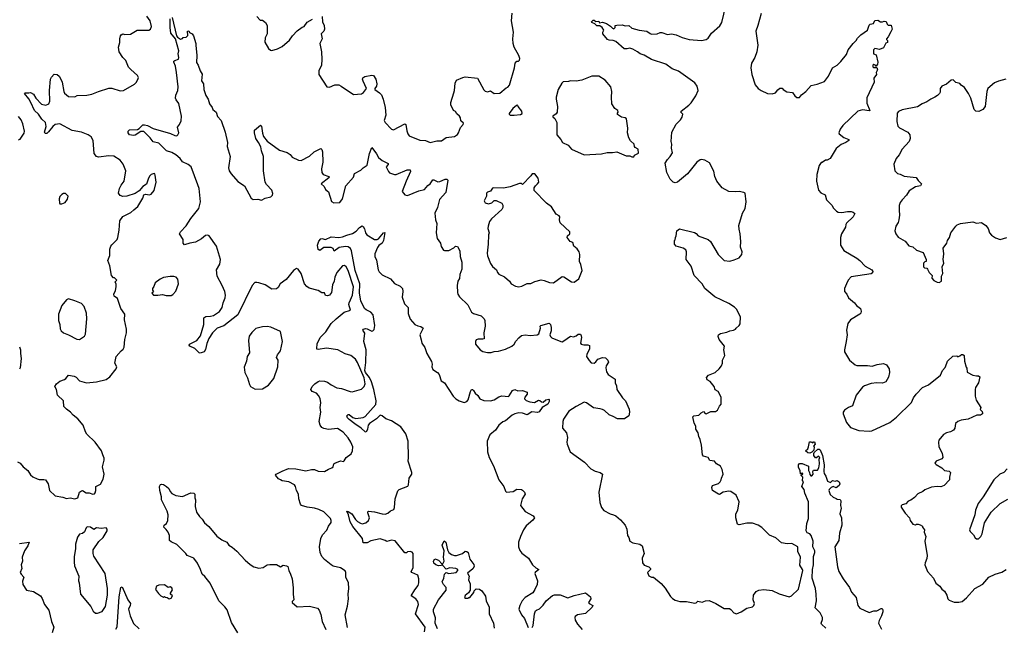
# Model space of a CAD drawing. Extents: x 2293139 to 2515392, y 824115 to 1006937.
# Tile 10 of 256: x 2310739 to 2321189, y 891763 to 898206. Entities that reach past the tile are written whole.
import ezdxf

# ---------------------------------------------------------------- set-up
doc = ezdxf.new("R2010")
doc.units = 0

msp = doc.modelspace()

# ---------------------------------------------------------------- linework, layer by layer
at = {"layer": '0CON10XD'}
for points in [[(2315432, 895635), (2315430, 895560), (2315411, 895505), (2315405, 895460), (2315390, 895435), (2315382, 895388), (2315384, 895315), (2315388, 895295), (2315405, 895269), (2315495, 895183), (2315533, 895103), (2315555, 895089), (2315635, 895066), (2315670, 895035), (2315677, 895015), (2315680, 894955), (2315666, 894884), (2315667, 894823), (2315655, 894817), (2315603, 894817), (2315585, 894810), (2315577, 894793), (2315578, 894765), (2315626, 894706), (2315655, 894689), (2315705, 894677), (2315744, 894676), (2315775, 894686), (2315820, 894690), (2315895, 894714), (2315963, 894745), (2315985, 894764), (2316003, 894797), (2316036, 894834), (2316064, 894856), (2316105, 894866), (2316155, 894858), (2316232, 894865), (2316247, 894875), (2316267, 894935), (2316263, 894955), (2316270, 894965), (2316359, 894989), (2316373, 894975), (2316378, 894942), (2316381, 894905), (2316366, 894865), (2316371, 894845), (2316385, 894831), (2316482, 894792), (2316495, 894791), (2316515, 894801), (2316585, 894850), (2316615, 894843), (2316646, 894854), (2316665, 894870), (2316690, 894870), (2316699, 894855), (2316701, 894835), (2316692, 894775), (2316697, 894767), (2316725, 894757), (2316769, 894759), (2316785, 894750), (2316787, 894715), (2316757, 894655), (2316753, 894635), (2316781, 894591), (2316805, 894568), (2316836, 894564), (2316855, 894579), (2316875, 894606), (2316925, 894623), (2316955, 894619), (2316981, 894595), (2316988, 894575), (2316963, 894537), (2316959, 894515), (2316965, 894473), (2316985, 894442), (2317057, 894395), (2317057, 894357), (2317072, 894325), (2317077, 894285), (2317135, 894197), (2317168, 894165), (2317206, 894076), (2317211, 894045), (2317202, 894005), (2317156, 893974), (2317085, 893972), (2317039, 893999), (2316995, 894016), (2316945, 894061), (2316925, 894071), (2316901, 894081), (2316830, 894090), (2316755, 894144), (2316731, 894149), (2316644, 894106), (2316566, 894055), (2316511, 893969), (2316504, 893945), (2316500, 893875), (2316542, 893825), (2316551, 893775), (2316546, 893725), (2316550, 893705), (2316582, 893622), (2316734, 893515), (2316802, 893442), (2316845, 893420), (2316898, 893405), (2316923, 893385), (2316886, 893195), (2316897, 893085), (2316914, 893034), (2316940, 893000), (2317005, 892966), (2317042, 892955), (2317066, 892946), (2317115, 892904), (2317164, 892845), (2317184, 892805), (2317188, 892735), (2317204, 892714), (2317216, 892676), (2317245, 892660), (2317322, 892645), (2317346, 892626), (2317366, 892545), (2317346, 892495), (2317349, 892445), (2317365, 892420), (2317415, 892403), (2317432, 892385), (2317432, 892375), (2317402, 892345), (2317417, 892307), (2317445, 892293), (2317465, 892293), (2317548, 892228), (2317588, 892178), (2317645, 892090), (2317668, 892068), (2317695, 892052), (2317745, 892038), (2317815, 892036), (2317905, 892017), (2317919, 892021), (2317935, 892041), (2317982, 892028), (2318016, 892044), (2318055, 892048), (2318127, 892015), (2318215, 891961), (2318271, 891961), (2318285, 891952), (2318318, 891915), (2318345, 891904), (2318395, 891928), (2318455, 891967), (2318515, 891980), (2318532, 891995), (2318538, 892015), (2318522, 892055), (2318527, 892105), (2318555, 892143), (2318585, 892158), (2318635, 892164), (2318725, 892153), (2318798, 892118), (2318905, 892086), (2318929, 892095), (2319004, 892166), (2319049, 892365), (2319047, 892377), (2319019, 892420), (2319024, 892505), (2318996, 892565), (2318996, 892615), (2318935, 892652), (2318885, 892649), (2318825, 892657), (2318765, 892710), (2318695, 892741), (2318615, 892822), (2318575, 892846), (2318515, 892866), (2318455, 892866), (2318375, 892849), (2318358, 892855), (2318341, 892925), (2318339, 892965), (2318359, 893005), (2318373, 893095), (2318343, 893165), (2318285, 893202), (2318265, 893208), (2318205, 893197), (2318165, 893172), (2318155, 893173), (2318093, 893215), (2318083, 893245), (2318090, 893265), (2318155, 893288), (2318174, 893305), (2318184, 893325), (2318186, 893345), (2318204, 893385), (2318193, 893435), (2318175, 893473), (2318135, 893498), (2318112, 893525), (2318065, 893533), (2318045, 893562), (2317996, 893576), (2317985, 893592), (2317976, 893696), (2317962, 893755), (2317948, 893785), (2317940, 893825), (2317914, 893864), (2317913, 893895), (2317896, 893926), (2317883, 893995), (2317895, 894007), (2317945, 894012), (2317972, 894038), (2317995, 894050), (2318015, 894030), (2318025, 894028), (2318075, 894050), (2318125, 894053), (2318144, 894066), (2318165, 894108), (2318182, 894128), (2318182, 894205), (2318153, 894263), (2318121, 894281), (2318110, 894315), (2318068, 894368), (2318035, 894388), (2318027, 894413), (2318048, 894435), (2318120, 894465), (2318164, 894505), (2318186, 894535), (2318196, 894565), (2318196, 894595), (2318222, 894645), (2318213, 894705), (2318219, 894745), (2318164, 894815), (2318153, 894845), (2318157, 894865), (2318175, 894879), (2318245, 894894), (2318275, 894908), (2318316, 894914), (2318337, 894923), (2318342, 894935), (2318376, 894964), (2318385, 894980), (2318390, 895055), (2318348, 895135), (2318325, 895158), (2318265, 895196), (2318115, 895268), (2318010, 895355), (2317983, 895405), (2317898, 895495), (2317865, 895592), (2317812, 895665), (2317817, 895745), (2317808, 895765), (2317780, 895785), (2317706, 895806), (2317687, 895825), (2317690, 895865), (2317697, 895873), (2317698, 895895), (2317706, 895914), (2317713, 895967), (2317741, 895989), (2317900, 895950), (2317920, 895940), (2317938, 895915), (2318045, 895877), (2318069, 895855), (2318153, 895715), (2318215, 895653), (2318275, 895647), (2318322, 895658), (2318375, 895680), (2318403, 895715), (2318408, 895745), (2318388, 895795), (2318392, 895855), (2318387, 895935), (2318374, 895985), (2318372, 896025), (2318411, 896155), (2318437, 896205), (2318449, 896275), (2318437, 896365), (2318425, 896375), (2318374, 896384), (2318335, 896380), (2318265, 896385), (2318194, 896425), (2318139, 896495), (2318118, 896545), (2318105, 896600), (2318059, 896689), (2318009, 896715), (2317976, 896724), (2317959, 896721), (2317925, 896697), (2317825, 896572), (2317720, 896485), (2317695, 896478), (2317675, 896482), (2317644, 896514), (2317608, 896585), (2317588, 896685), (2317613, 896725), (2317643, 896755), (2317667, 896795), (2317656, 896845), (2317660, 896885), (2317653, 896915), (2317660, 897015), (2317705, 897100), (2317753, 897145), (2317768, 897172), (2317776, 897205), (2317756, 897225), (2317759, 897235), (2317839, 897301), (2317866, 897325), (2317915, 897400), (2317938, 897455), (2317930, 897500), (2317905, 897538), (2317731, 897661), (2317665, 897685), (2317596, 897735), (2317445, 897785), (2317365, 897829), (2317323, 897843), (2317297, 897867), (2317245, 897894), (2317215, 897903), (2317185, 897896), (2317155, 897899), (2317064, 897975), (2317036, 897986), (2316995, 897988), (2316976, 897995), (2316926, 898055), (2316926, 898074), (2316938, 898095), (2316920, 898125), (2316895, 898140), (2316865, 898142), (2316844, 898164), (2316810, 898175), (2316808, 898185), (2316825, 898200), (2316835, 898200), (2316855, 898188), (2316885, 898190), (2316893, 898173), (2316925, 898180), (2316966, 898166), (2317008, 898138), (2317030, 898115), (2317045, 898110), (2317060, 898125), (2317060, 898145), (2317075, 898150), (2317133, 898153), (2317165, 898140), (2317205, 898146), (2317235, 898117), (2317314, 898094), (2317395, 898084), (2317429, 898059), (2317445, 898054), (2317505, 898058), (2317535, 898069), (2317555, 898069), (2317615, 898051), (2317655, 898057), (2317706, 898046), (2317768, 898018), (2317845, 897996), (2317975, 897984), (2318025, 897996), (2318045, 898011), (2318081, 898065), (2318169, 898141), (2318192, 898175), (2318255, 898445)], [(2310715, 893516), (2310745, 893504), (2310776, 893466), (2310825, 893424), (2310855, 893380), (2310878, 893358), (2310925, 893336), (2310945, 893329), (2310995, 893330), (2311012, 893325), (2311041, 893285), (2311054, 893214), (2311115, 893157), (2311195, 893142), (2311235, 893128), (2311275, 893134), (2311325, 893124), (2311355, 893137), (2311374, 893195), (2311395, 893211), (2311405, 893213), (2311445, 893190), (2311475, 893190), (2311515, 893173), (2311531, 893179), (2311541, 893189), (2311548, 893212), (2311548, 893255), (2311598, 893282), (2311625, 893332), (2311634, 893385), (2311616, 893465), (2311636, 893535), (2311636, 893555), (2311620, 893590), (2311608, 893635), (2311538, 893725), (2311450, 893810), (2311436, 893835), (2311412, 893905), (2311354, 893975), (2311305, 894011), (2311277, 894045), (2311235, 894076), (2311206, 894106), (2311202, 894165), (2311140, 894225), (2311130, 894285), (2311112, 894315), (2311128, 894345), (2311165, 894372), (2311215, 894390), (2311229, 894401), (2311255, 894438), (2311318, 894425), (2311337, 894415), (2311372, 894375), (2311446, 894356), (2311555, 894366), (2311658, 894392), (2311695, 894419), (2311762, 894505), (2311768, 894525), (2311747, 894565), (2311762, 894635), (2311814, 894696), (2311836, 894714), (2311848, 894735), (2311853, 894815), (2311874, 894885), (2311874, 894925), (2311850, 895025), (2311856, 895085), (2311813, 895145), (2311778, 895248), (2311741, 895275), (2311739, 895295), (2311756, 895334), (2311762, 895375), (2311762, 895402), (2311752, 895428), (2311770, 895445), (2311745, 895470), (2311735, 895470), (2311713, 895493), (2311697, 895595), (2311673, 895653), (2311697, 895705), (2311696, 895774), (2311706, 895805), (2311715, 895820), (2311774, 895876), (2311782, 895895), (2311796, 895975), (2311801, 896075), (2311835, 896121), (2311920, 896160), (2311949, 896191), (2311992, 896225), (2312047, 896315), (2312055, 896348), (2312075, 896356), (2312115, 896350), (2312135, 896357), (2312166, 896395), (2312186, 896485), (2312178, 896558), (2312173, 896573), (2312165, 896577), (2312134, 896566), (2312119, 896551), (2312104, 896526), (2312085, 896462), (2312045, 896437), (2312005, 896392), (2311965, 896362), (2311875, 896334), (2311835, 896333), (2311805, 896342), (2311787, 896367), (2311799, 896415), (2311815, 896450), (2311848, 896495), (2311866, 896605), (2311836, 896675), (2311806, 896716), (2311738, 896758), (2311685, 896762), (2311575, 896749), (2311555, 896754), (2311528, 896788), (2311518, 896925), (2311496, 896965), (2311465, 896987), (2311395, 897012), (2311295, 897030), (2311165, 897101), (2311115, 897095), (2311090, 897075), (2311045, 897018), (2311025, 897001), (2311010, 897000), (2311003, 897015), (2311018, 897075), (2311014, 897115), (2310973, 897153), (2310938, 897205), (2310895, 897245), (2310858, 897328), (2310837, 897367), (2310790, 897425), (2310795, 897432), (2310835, 897429), (2310855, 897434), (2310885, 897418), (2310909, 897375), (2310970, 897310), (2311015, 897301), (2311049, 897315), (2311059, 897341), (2311054, 897455), (2311064, 897575), (2311075, 897597), (2311105, 897628), (2311136, 897626), (2311157, 897607), (2311173, 897583), (2311189, 897545), (2311207, 897445), (2311215, 897428), (2311255, 897393), (2311325, 897388), (2311348, 897402), (2311453, 897407), (2311505, 897418), (2311574, 897446), (2311685, 897480), (2311715, 897479), (2311805, 897453), (2311840, 897455), (2311956, 897524), (2311978, 897545), (2311997, 897583), (2312000, 897595), (2311990, 897615), (2311918, 897678), (2311895, 897702), (2311864, 897774), (2311834, 897804), (2311796, 897865), (2311788, 897915), (2311800, 897965), (2311800, 898005), (2311808, 898035), (2311814, 898046), (2311834, 898056), (2311855, 898050), (2311915, 898053), (2311985, 898097), (2312110, 898095), (2312126, 898105), (2312139, 898135), (2312123, 898193), (2312089, 898245)], [(2314219, 891759), (2314192, 891895), (2314218, 891988), (2314228, 892065), (2314226, 892115), (2314232, 892175), (2314227, 892235), (2314200, 892295), (2314199, 892345), (2314192, 892362), (2314142, 892395), (2314065, 892412), (2314044, 892425), (2313973, 892483), (2313944, 892514), (2313927, 892555), (2313919, 892615), (2313935, 892705), (2313952, 892745), (2313997, 892793), (2314016, 892835), (2314044, 892875), (2314046, 892895), (2314038, 892915), (2313965, 892988), (2313915, 893013), (2313866, 893026), (2313788, 893035), (2313728, 893055), (2313718, 893068), (2313702, 893125), (2313698, 893175), (2313676, 893215), (2313666, 893256), (2313655, 893273), (2313595, 893304), (2313526, 893316), (2313507, 893325), (2313485, 893337), (2313452, 893375), (2313460, 893385), (2313525, 893420), (2313593, 893447), (2313670, 893445), (2313775, 893422), (2313835, 893436), (2313866, 893436), (2313905, 893419), (2313975, 893416), (2314015, 893441), (2314052, 893455), (2314064, 893466), (2314072, 893495), (2314085, 893503), (2314145, 893527), (2314175, 893522), (2314183, 893527), (2314203, 893565), (2314255, 893601), (2314272, 893635), (2314274, 893675), (2314254, 893725), (2314225, 893771), (2314171, 893831), (2314111, 893871), (2314015, 893860), (2313965, 893871), (2313945, 893883), (2313928, 893905), (2313918, 893945), (2313934, 894045), (2313929, 894095), (2313936, 894144), (2313929, 894189), (2313911, 894221), (2313888, 894245), (2313843, 894263), (2313829, 894285), (2313844, 894315), (2313870, 894345), (2313905, 894369), (2313925, 894376), (2313975, 894372), (2314004, 894364), (2314045, 894334), (2314106, 894304), (2314155, 894296), (2314245, 894264), (2314269, 894261), (2314365, 894289), (2314393, 894317), (2314404, 894345), (2314395, 894408), (2314325, 894570), (2314302, 894605), (2314254, 894644), (2314194, 894663), (2314114, 894704), (2313995, 894724), (2313905, 894709), (2313893, 894713), (2313891, 894721), (2313895, 894768), (2313929, 894835), (2313989, 894895), (2314046, 894985), (2314096, 895034), (2314184, 895106), (2314250, 895125), (2314231, 895185), (2314234, 895205), (2314250, 895235), (2314272, 895285), (2314282, 895375), (2314225, 895546), (2314205, 895584), (2314185, 895601), (2314165, 895596), (2314105, 895524), (2314083, 895475), (2314076, 895434), (2314059, 895395), (2314048, 895312), (2314028, 895285), (2314005, 895278), (2313985, 895280), (2313975, 895308), (2313945, 895308), (2313905, 895333), (2313810, 895360), (2313785, 895376), (2313762, 895405), (2313726, 895515), (2313695, 895559), (2313675, 895569), (2313645, 895545), (2313568, 895452), (2313504, 895405), (2313481, 895365), (2313465, 895351), (2313415, 895348), (2313345, 895396), (2313277, 895417), (2313255, 895421), (2313235, 895418), (2313205, 895389), (2313053, 895077), (2312905, 894959), (2312835, 894936), (2312785, 894885), (2312746, 894825), (2312726, 894774), (2312711, 894709), (2312697, 894685), (2312655, 894671), (2312645, 894673), (2312599, 894719), (2312546, 894745), (2312539, 894755), (2312541, 894765), (2312617, 894803), (2312656, 894854), (2312694, 894975), (2312694, 895046), (2312715, 895058), (2312765, 895061), (2312795, 895070), (2312859, 895111), (2312888, 895155), (2312897, 895203), (2312921, 895255), (2312923, 895285), (2312916, 895325), (2312889, 895389), (2312836, 895485), (2312829, 895555), (2312864, 895615), (2312869, 895665), (2312829, 895805), (2312749, 895915), (2312735, 895923), (2312712, 895918), (2312668, 895882), (2312605, 895848), (2312543, 895837), (2312488, 895818), (2312472, 895835), (2312473, 895875), (2312434, 895934), (2312444, 895955), (2312505, 896022), (2312555, 896099), (2312640, 896205), (2312659, 896275), (2312644, 896415), (2312628, 896455), (2312557, 896645), (2312525, 896671), (2312468, 896698), (2312442, 896735), (2312396, 896775), (2312355, 896797), (2312296, 896816), (2312215, 896897), (2312155, 896911), (2312125, 896955), (2312055, 897020), (2312025, 897021), (2311965, 896983), (2311945, 896979), (2311905, 896986), (2311890, 897005), (2311889, 897025), (2311905, 897040), (2311988, 897042), (2312008, 897052), (2312045, 897090), (2312065, 897092), (2312095, 897085), (2312155, 897051), (2312340, 897000), (2312385, 896978), (2312405, 896974), (2312418, 896985), (2312426, 897005), (2312413, 897067), (2312435, 897095), (2312452, 897135), (2312455, 897185), (2312426, 897316), (2312398, 897355), (2312392, 897375), (2312395, 897405), (2312418, 897455), (2312420, 897495), (2312404, 897645), (2312392, 897715), (2312376, 897755), (2312376, 897765), (2312385, 897772), (2312425, 897788), (2312429, 897805), (2312422, 897845), (2312428, 897875), (2312393, 898003), (2312344, 898065), (2312334, 898125), (2312336, 898215)], [(2312358, 898228), (2312404, 898034), (2312412, 898022), (2312445, 898001), (2312465, 898008), (2312475, 898018), (2312505, 898020), (2312522, 898038), (2312520, 898085), (2312535, 898090), (2312542, 898072), (2312568, 898055), (2312582, 898035), (2312609, 897955), (2312609, 897935), (2312620, 897825), (2312614, 897754), (2312634, 897724), (2312653, 897665), (2312675, 897630), (2312667, 897557), (2312689, 897525), (2312694, 897465), (2312713, 897403), (2312738, 897365), (2312752, 897315), (2312780, 897275), (2312787, 897255), (2312824, 897224), (2312839, 897179), (2312876, 897136), (2312921, 897015), (2312944, 896905), (2312942, 896862), (2312974, 896755), (2312955, 896635), (2312961, 896605), (2312982, 896572), (2313055, 896491), (2313124, 896444), (2313195, 896313), (2313215, 896301), (2313265, 896303), (2313305, 896292), (2313345, 896315), (2313405, 896328), (2313421, 896345), (2313424, 896364), (2313415, 896398), (2313358, 896458), (2313344, 896485), (2313326, 896605), (2313326, 896755), (2313304, 896814), (2313298, 896858), (2313274, 896905), (2313244, 896945), (2313230, 897005), (2313230, 897035), (2313293, 897087), (2313306, 897076), (2313314, 897004), (2313326, 896966), (2313365, 896917), (2313495, 896823), (2313578, 896798), (2313608, 896778), (2313630, 896750), (2313698, 896718), (2313727, 896713), (2313815, 896758), (2313865, 896804), (2313935, 896840), (2313945, 896830), (2313954, 896804), (2313956, 896695), (2313942, 896625), (2313946, 896585), (2313958, 896565), (2314018, 896545), (2314027, 896535), (2314020, 896530), (2313940, 896465), (2313969, 896439), (2313986, 896406), (2314015, 896382), (2314048, 896278), (2314074, 896264), (2314135, 896267), (2314164, 896306), (2314200, 896445), (2314280, 896535), (2314292, 896575), (2314359, 896611), (2314383, 896635), (2314428, 896662), (2314451, 896789), (2314475, 896850), (2314527, 896785), (2314546, 896745), (2314584, 896714), (2314651, 896681), (2314651, 896669), (2314628, 896645), (2314652, 896595), (2314665, 896581), (2314715, 896566), (2314736, 896566), (2314852, 896615), (2314882, 896615), (2314886, 896595), (2314841, 896495), (2314798, 896385), (2314825, 896348), (2314855, 896343), (2314975, 896393), (2315035, 896406), (2315072, 896448), (2315096, 896465), (2315125, 896507), (2315135, 896508), (2315175, 896488), (2315199, 896491), (2315255, 896516), (2315272, 896515), (2315284, 896505), (2315263, 896375), (2315195, 896300), (2315174, 896215), (2315144, 896155), (2315150, 896085), (2315166, 896044), (2315159, 895945), (2315170, 895885), (2315205, 895838), (2315212, 895802), (2315235, 895762), (2315247, 895757), (2315295, 895759), (2315345, 895787), (2315365, 895806), (2315385, 895800), (2315411, 895755), (2315414, 895695), (2315432, 895635)], [(2313255, 898240), (2313292, 898202), (2313315, 898200), (2313346, 898176), (2313364, 898144), (2313366, 898055), (2313343, 898015), (2313339, 897969), (2313380, 897900), (2313402, 897882), (2313415, 897880), (2313475, 897896), (2313525, 897922), (2313601, 897989), (2313633, 898037), (2313682, 898088), (2313738, 898128), (2313758, 898135), (2313790, 898180), (2313845, 898213)], [(2313950, 898240), (2313951, 898185), (2313970, 898145), (2313974, 898105), (2313966, 898085), (2313939, 898055), (2313948, 898005), (2313924, 897955), (2313942, 897865), (2313947, 897785), (2313942, 897725), (2313913, 897665), (2313914, 897626), (2313999, 897495), (2314025, 897490), (2314085, 897514), (2314125, 897514), (2314152, 897502), (2314283, 897413), (2314365, 897420), (2314388, 897435), (2314419, 897475), (2314383, 897555), (2314377, 897575), (2314379, 897591), (2314400, 897605), (2314475, 897619), (2314495, 897613), (2314519, 897575), (2314529, 897525), (2314525, 897503), (2314507, 897475), (2314507, 897465), (2314559, 897429), (2314578, 897408), (2314595, 897365), (2314618, 897275), (2314624, 897195), (2314607, 897137), (2314617, 897115), (2314685, 897046), (2314705, 897039), (2314825, 897103), (2314837, 897095), (2314847, 897027), (2314858, 896995), (2314873, 896973), (2314985, 896928), (2315045, 896924), (2315095, 896904), (2315165, 896920), (2315215, 896923), (2315265, 896956), (2315355, 896968), (2315385, 896988), (2315397, 897005), (2315416, 897064), (2315446, 897095), (2315448, 897108), (2315419, 897135), (2315416, 897165), (2315405, 897183), (2315377, 897207), (2315363, 897233), (2315342, 897245), (2315314, 897304), (2315315, 897330), (2315345, 897430), (2315353, 897455), (2315360, 897535), (2315373, 897565), (2315442, 897595), (2315465, 897599), (2315596, 897586), (2315664, 897464), (2315679, 897449), (2315705, 897443), (2315735, 897452), (2315775, 897422), (2315835, 897428), (2315900, 897485), (2315918, 897492), (2315937, 897513), (2315990, 897695), (2315997, 897745), (2316015, 897768), (2316032, 897768), (2316042, 897778), (2316048, 897795), (2316037, 897825), (2315986, 897915), (2315976, 897955), (2315974, 898005), (2315981, 898075), (2315960, 898195), (2315966, 898275)], [(2318607, 898273), (2318573, 898145), (2318550, 898085), (2318571, 897935), (2318561, 897865), (2318541, 897805), (2318504, 897745), (2318498, 897695), (2318509, 897625), (2318545, 897515), (2318575, 897477), (2318608, 897455)], [(2318608, 897455), (2318675, 897423), (2318725, 897419), (2318761, 897429), (2318785, 897463), (2318805, 897480), (2318832, 897482), (2318840, 897465), (2318880, 897440), (2318940, 897435), (2318965, 897398), (2318985, 897380), (2319015, 897383), (2319035, 897408), (2319083, 897445), (2319140, 897510), (2319204, 897524), (2319280, 897550), (2319324, 897606), (2319364, 897696), (2319415, 897723), (2319455, 897763), (2319513, 897837), (2319532, 897888), (2319584, 897955), (2319616, 897985), (2319630, 898010), (2319665, 898046), (2319737, 898095), (2319755, 898150), (2319765, 898160), (2319800, 898165), (2319815, 898198), (2319845, 898202), (2319875, 898182), (2319895, 898182), (2319915, 898192), (2319935, 898188), (2319945, 898160), (2319955, 898150), (2319987, 898147), (2319998, 898105), (2319985, 898078), (2319957, 898023), (2319940, 898005), (2319940, 897995), (2319950, 897985), (2319950, 897965), (2319932, 897958), (2319905, 897908), (2319865, 897892), (2319815, 897900), (2319802, 897885), (2319800, 897845), (2319830, 897835), (2319846, 897755), (2319842, 897735), (2319828, 897712), (2319822, 897712), (2319820, 897725), (2319805, 897730), (2319793, 897725), (2319793, 897705), (2319805, 897698), (2319835, 897700), (2319843, 897675), (2319828, 897645), (2319832, 897625), (2319804, 897585), (2319807, 897545), (2319731, 897379), (2319731, 897321), (2319763, 897245), (2319755, 897239), (2319685, 897252), (2319635, 897236), (2319476, 897085), (2319448, 897045), (2319434, 897005), (2319436, 896995), (2319485, 896956), (2319537, 896937), (2319540, 896925), (2319507, 896903), (2319456, 896884), (2319405, 896839), (2319340, 896735), (2319308, 896718), (2319290, 896715), (2319257, 896693), (2319245, 896692), (2319225, 896660), (2319200, 896565), (2319194, 896495), (2319215, 896398), (2319241, 896371), (2319289, 896349), (2319302, 896295), (2319362, 896235), (2319372, 896212), (2319406, 896176), (2319425, 896166), (2319465, 896160), (2319525, 896172), (2319565, 896171), (2319586, 896166), (2319601, 896151), (2319584, 896115), (2319515, 896050), (2319506, 896035), (2319502, 896005), (2319459, 895935), (2319449, 895895), (2319450, 895815), (2319485, 895760), (2319625, 895676), (2319655, 895654), (2319713, 895593), (2319784, 895555), (2319794, 895535), (2319789, 895522), (2319775, 895511), (2319565, 895478), (2319533, 895445), (2319514, 895406), (2319494, 895355), (2319494, 895324), (2319519, 895295), (2319534, 895255), (2319600, 895205), (2319620, 895175), (2319661, 895145), (2319669, 895115), (2319666, 895095), (2319657, 895085), (2319555, 895024), (2319528, 894985), (2319514, 894915), (2319520, 894865), (2319511, 894795), (2319492, 894705), (2319492, 894685), (2319502, 894665), (2319546, 894596), (2319605, 894546), (2319625, 894538), (2319735, 894538), (2319785, 894531), (2319839, 894551), (2319905, 894562), (2319940, 894545), (2319966, 894505), (2319970, 894465), (2319961, 894415), (2319931, 894365), (2319895, 894353), (2319835, 894356), (2319775, 894348), (2319705, 894323), (2319682, 894308), (2319616, 894225), (2319577, 894113), (2319535, 894094), (2319493, 894065), (2319477, 894045), (2319479, 894025), (2319514, 893934), (2319555, 893881), (2319645, 893850), (2319755, 893842), (2319783, 893847), (2319975, 893934), (2320045, 893990), (2320204, 894146), (2320226, 894195), (2320252, 894235), (2320321, 894305), (2320385, 894333), (2320512, 894438), (2320533, 894485), (2320561, 894519), (2320578, 894565), (2320587, 894585), (2320642, 894638), (2320685, 894640), (2320695, 894632), (2320715, 894640), (2320733, 894657), (2320747, 894657), (2320762, 894645), (2320767, 894585), (2320783, 894523), (2320792, 894512), (2320795, 894470), (2320855, 894437), (2320892, 894428), (2320915, 894430), (2320928, 894418), (2320916, 894354), (2320884, 894306), (2320878, 894285), (2320879, 894215), (2320890, 894170), (2320940, 894095), (2320932, 894072), (2320955, 894050), (2320958, 894035), (2320958, 894025), (2320936, 894014), (2320898, 894012), (2320805, 893970), (2320732, 893958), (2320695, 893944), (2320672, 893925), (2320662, 893875), (2320649, 893855), (2320616, 893834), (2320575, 893826), (2320545, 893808), (2320495, 893746), (2320489, 893725), (2320494, 893675), (2320530, 893610), (2320536, 893564), (2320525, 893548), (2320467, 893523), (2320453, 893503), (2320465, 893488), (2320525, 893454), (2320555, 893427), (2320605, 893420), (2320616, 893405), (2320607, 893355), (2320607, 893325), (2320552, 893268), (2320515, 893251), (2320475, 893256), (2320415, 893249), (2320345, 893222), (2320325, 893203), (2320272, 893178), (2320235, 893138), (2320195, 893110), (2320169, 893101), (2320145, 893072), (2320105, 893062), (2320095, 893050), (2320094, 893035), (2320135, 892972), (2320182, 892925), (2320190, 892895), (2320217, 892857), (2320245, 892850), (2320255, 892858), (2320275, 892858), (2320295, 892850), (2320320, 892835), (2320320, 892825), (2320340, 892795), (2320337, 892773), (2320354, 892724), (2320344, 892675), (2320371, 892525), (2320368, 892492), (2320347, 892445), (2320346, 892425), (2320374, 892355), (2320436, 892285), (2320461, 892231), (2320505, 892198), (2320525, 892168), (2320553, 892145), (2320577, 892105), (2320590, 892065), (2320605, 892050), (2320655, 892028), (2320705, 892028), (2320740, 892035), (2320786, 892074), (2320875, 892174), (2320959, 892221), (2321026, 892294), (2321093, 892327), (2321162, 892348), (2321210, 892375)], [(2317255, 896752), (2317265, 896768), (2317305, 896790), (2317302, 896835), (2317272, 896852), (2317263, 896863), (2317260, 896885), (2317221, 896921), (2317202, 896955), (2317190, 897005), (2317194, 897055), (2317180, 897155), (2317165, 897167), (2317125, 897174), (2317082, 897202), (2317083, 897215), (2317092, 897225), (2317088, 897245), (2317054, 897264), (2317024, 897314), (2317018, 897385), (2317023, 897445), (2317014, 897494), (2316953, 897565), (2316884, 897606), (2316811, 897609), (2316705, 897564), (2316645, 897554), (2316585, 897559), (2316565, 897551), (2316505, 897546), (2316492, 897535), (2316454, 897466), (2316434, 897385), (2316432, 897365), (2316448, 897285), (2316444, 897226), (2316432, 897208), (2316398, 897185), (2316398, 897175), (2316418, 897158), (2316439, 897115), (2316440, 896985), (2316482, 896935), (2316498, 896905), (2316558, 896875), (2316595, 896833), (2316730, 896775), (2316915, 896784), (2316975, 896799), (2317032, 896798), (2317075, 896804), (2317175, 896761), (2317213, 896763), (2317235, 896752), (2317255, 896752)], [(2321205, 897574), (2321126, 897556), (2321085, 897536), (2321013, 897477), (2321002, 897445), (2320984, 897285), (2320962, 897255), (2320918, 897232), (2320887, 897237), (2320870, 897255), (2320833, 897373), (2320810, 897425), (2320765, 897487), (2320731, 897511), (2320715, 897530), (2320675, 897542), (2320645, 897570), (2320625, 897566), (2320576, 897524), (2320525, 897502), (2320507, 897475), (2320507, 897437), (2320501, 897425), (2320479, 897401), (2320453, 897385), (2320410, 897365), (2320367, 897335), (2320316, 897314), (2320268, 897282), (2320105, 897251), (2320066, 897234), (2320052, 897215), (2320047, 897125), (2320058, 897078), (2320075, 897061), (2320164, 897014), (2320186, 896986), (2320191, 896945), (2320178, 896915), (2320104, 896835), (2320071, 896775), (2320041, 896735), (2320017, 896673), (2320028, 896605), (2320056, 896576), (2320085, 896569), (2320125, 896546), (2320254, 896534), (2320275, 896500), (2320308, 896465), (2320298, 896445), (2320245, 896434), (2320179, 896391), (2320149, 896345), (2320103, 896295), (2320085, 896266), (2320074, 896235), (2320071, 896185), (2320078, 896135), (2320069, 896085), (2320061, 896055), (2320038, 896015), (2320026, 895966), (2320036, 895935), (2320061, 895901), (2320135, 895858), (2320175, 895807), (2320217, 895797), (2320255, 895763), (2320326, 895736), (2320360, 895665), (2320358, 895642), (2320345, 895640), (2320330, 895625), (2320332, 895585), (2320340, 895575), (2320365, 895570), (2320375, 895560), (2320392, 895525), (2320422, 895495), (2320420, 895465), (2320441, 895441), (2320475, 895422), (2320499, 895421), (2320522, 895435), (2320523, 895485), (2320536, 895516), (2320530, 895585), (2320546, 895626), (2320539, 895665), (2320546, 895725), (2320541, 895785), (2320580, 895835), (2320584, 895865), (2320608, 895895), (2320620, 895945), (2320673, 896015), (2320689, 896031), (2320725, 896046), (2320855, 896064), (2320895, 896050), (2320945, 896054), (2320994, 896024), (2321019, 895991), (2321032, 895945), (2321051, 895921), (2321094, 895894), (2321145, 895876), (2321215, 895898)], [(2315985, 897194), (2316055, 897200), (2316070, 897210), (2316068, 897238), (2316030, 897285), (2316025, 897300), (2316012, 897298), (2315974, 897266), (2315935, 897210), (2315934, 897204), (2315944, 897194), (2315985, 897194)], [(2310725, 896932), (2310745, 896940), (2310787, 897003), (2310790, 897025), (2310773, 897103), (2310753, 897145), (2310725, 897180)], [(2316035, 895374), (2316069, 895381), (2316125, 895407), (2316165, 895407), (2316205, 895431), (2316274, 895446), (2316305, 895441), (2316362, 895418), (2316403, 895417), (2316495, 895483), (2316515, 895480), (2316595, 895426), (2316625, 895424), (2316672, 895458), (2316710, 895545), (2316695, 895610), (2316681, 895641), (2316682, 895715), (2316676, 895745), (2316656, 895776), (2316620, 895805), (2316610, 895845), (2316580, 895855), (2316548, 895895), (2316552, 895915), (2316577, 895935), (2316577, 895955), (2316475, 896052), (2316467, 896085), (2316472, 896115), (2316466, 896126), (2316434, 896144), (2316383, 896223), (2316331, 896261), (2316200, 896395), (2316200, 896425), (2316214, 896446), (2316236, 896464), (2316248, 896485), (2316240, 896525), (2316205, 896572), (2316178, 896572), (2316162, 896552), (2316075, 896460), (2316065, 896470), (2316045, 896468), (2315945, 896433), (2315875, 896420), (2315765, 896422), (2315755, 896418), (2315735, 896388), (2315705, 896378), (2315693, 896367), (2315693, 896335), (2315668, 896285), (2315680, 896265), (2315715, 896252), (2315750, 896265), (2315775, 896288), (2315795, 896288), (2315855, 896260), (2315868, 896238), (2315866, 896215), (2315857, 896195), (2315745, 896096), (2315726, 896065), (2315712, 896015), (2315708, 895992), (2315720, 895945), (2315713, 895925), (2315712, 895825), (2315701, 895729), (2315705, 895702), (2315735, 895622), (2315758, 895588), (2315798, 895555), (2315808, 895525), (2315825, 895507), (2315885, 895480), (2315937, 895435), (2315956, 895406), (2316000, 895380), (2316035, 895374)], [(2311185, 896252), (2311223, 896267), (2311247, 896303), (2311252, 896335), (2311225, 896362), (2311205, 896362), (2311185, 896352), (2311165, 896330), (2311157, 896305), (2311161, 896261), (2311165, 896252), (2311185, 896252)], [(2315036, 891715), (2315042, 891765), (2314939, 891905), (2314971, 892005), (2314966, 892035), (2314944, 892064), (2314894, 892095), (2314931, 892159), (2314968, 892205), (2314976, 892235), (2314976, 892275), (2314963, 892315), (2314901, 892345), (2314894, 892355), (2314914, 892395), (2314915, 892547), (2314905, 892558), (2314882, 892568), (2314856, 892564), (2314845, 892553), (2314825, 892554), (2314725, 892680), (2314684, 892686), (2314635, 892673), (2314618, 892685), (2314565, 892702), (2314465, 892678), (2314425, 892660), (2314385, 892660), (2314376, 892705), (2314275, 892832), (2314245, 892881), (2314227, 892957), (2314210, 892995), (2314225, 892992), (2314265, 892966), (2314304, 892905), (2314324, 892885), (2314355, 892866), (2314375, 892861), (2314411, 892869), (2314439, 892895), (2314450, 892925), (2314434, 892975), (2314434, 892986), (2314442, 892995), (2314505, 892989), (2314585, 892966), (2314616, 892964), (2314645, 892974), (2314675, 892999), (2314708, 893012), (2314717, 893033), (2314724, 893125), (2314751, 893209), (2314767, 893223), (2314859, 893261), (2314866, 893275), (2314872, 893345), (2314899, 893385), (2314901, 893405), (2314860, 893525), (2314865, 893565), (2314861, 893735), (2314837, 893815), (2314785, 893890), (2314685, 893951), (2314625, 893974), (2314585, 894007), (2314565, 894013), (2314525, 893974), (2314451, 893925), (2314438, 893905), (2314429, 893865), (2314421, 893839), (2314415, 893832), (2314405, 893834), (2314364, 893874), (2314295, 893920), (2314235, 893968), (2314219, 893985), (2314212, 894005), (2314225, 894019), (2314235, 894019), (2314276, 893986), (2314305, 893977), (2314385, 893986), (2314405, 893998), (2314520, 894125), (2314522, 894165), (2314499, 894285), (2314474, 894365), (2314452, 894412), (2314409, 894465), (2314400, 894485), (2314412, 894572), (2314415, 894705), (2314390, 894795), (2314401, 894881), (2314380, 894915), (2314386, 894925), (2314408, 894932), (2314425, 894929), (2314475, 894904), (2314485, 894905), (2314500, 894920), (2314508, 894965), (2314489, 895075), (2314465, 895105), (2314415, 895129), (2314397, 895145), (2314358, 895225), (2314344, 895305), (2314349, 895405), (2314298, 895545), (2314259, 895755), (2314249, 895779), (2314226, 895796), (2314195, 895802), (2314131, 895789), (2314075, 895752), (2314065, 895780), (2314045, 895792), (2313965, 895790), (2313925, 895759), (2313905, 895770), (2313899, 895815), (2313912, 895858), (2313935, 895883), (2313946, 895886), (2313985, 895877), (2314045, 895903), (2314125, 895897), (2314166, 895904), (2314211, 895921), (2314271, 895939), (2314308, 895962), (2314345, 896002), (2314375, 896019), (2314385, 896014), (2314399, 895989), (2314408, 895945), (2314422, 895925), (2314505, 895874), (2314534, 895876), (2314547, 895883), (2314600, 895945), (2314615, 895948), (2314601, 895865), (2314585, 895837), (2314550, 895810), (2314535, 895789), (2314509, 895725), (2314509, 895695), (2314526, 895655), (2314544, 895554), (2314554, 895534), (2314585, 895500), (2314675, 895457), (2314715, 895410), (2314775, 895381), (2314800, 895355), (2314804, 895325), (2314799, 895265), (2314824, 895194), (2314860, 895155), (2314861, 895091), (2314882, 895032), (2314933, 894975), (2314965, 894959), (2314995, 894954), (2315020, 894935), (2314984, 894866), (2315001, 894811), (2315007, 894775), (2315040, 894730), (2315058, 894668), (2315110, 894580), (2315116, 894555), (2315114, 894525), (2315125, 894497), (2315174, 894465), (2315191, 894445), (2315212, 894375), (2315247, 894355), (2315341, 894215), (2315367, 894187), (2315403, 894163), (2315455, 894148), (2315485, 894156), (2315499, 894175), (2315522, 894265), (2315535, 894283), (2315545, 894283), (2315554, 894275), (2315571, 894245), (2315600, 894220), (2315624, 894184), (2315665, 894168), (2315735, 894164), (2315776, 894174), (2315825, 894208), (2315855, 894219), (2315925, 894212), (2315935, 894218), (2315970, 894275), (2315995, 894283), (2316025, 894272), (2316075, 894275), (2316124, 894255), (2316124, 894235), (2316100, 894205), (2316096, 894185), (2316115, 894167), (2316152, 894155), (2316203, 894147), (2316245, 894172), (2316259, 894169), (2316275, 894154), (2316295, 894151), (2316323, 894175), (2316353, 894183), (2316358, 894178), (2316357, 894157), (2316345, 894128), (2316285, 894095), (2316251, 894049), (2316235, 894039), (2316175, 894047), (2316125, 894017), (2316075, 894034), (2316035, 894036), (2315995, 894027), (2315965, 894013), (2315895, 893954), (2315865, 893940), (2315824, 893906), (2315788, 893855), (2315730, 893805), (2315700, 893735), (2315704, 893625), (2315720, 893565), (2315768, 893475), (2315824, 893325), (2315876, 893255), (2315894, 893205), (2315905, 893197), (2315976, 893204), (2316015, 893229), (2316064, 893224), (2316076, 893216), (2316097, 893195), (2316102, 893175), (2316070, 893125), (2316053, 893055), (2316105, 892990), (2316188, 892945), (2316201, 892925), (2316185, 892898), (2316115, 892839), (2316087, 892795), (2316053, 892727), (2316033, 892665), (2316031, 892615), (2316047, 892577), (2316068, 892548), (2316138, 892495), (2316180, 892425), (2316215, 892392), (2316248, 892375), (2316210, 892345), (2316207, 892335), (2316234, 892255), (2316230, 892215), (2316207, 892163), (2316185, 892130), (2316105, 892079), (2316072, 892045), (2316046, 891995), (2316036, 891955), (2316064, 891894), (2316097, 891857), (2316135, 891760)], [(2312295, 895280), (2312345, 895282), (2312365, 895292), (2312395, 895328), (2312424, 895405), (2312416, 895455), (2312400, 895475), (2312375, 895484), (2312335, 895484), (2312265, 895472), (2312230, 895455), (2312177, 895415), (2312164, 895376), (2312148, 895355), (2312148, 895338), (2312158, 895322), (2312140, 895305), (2312160, 895285), (2312205, 895284), (2312255, 895291), (2312295, 895280)], [(2311375, 894814), (2311425, 894850), (2311438, 894872), (2311453, 895035), (2311446, 895095), (2311422, 895165), (2311396, 895195), (2311325, 895226), (2311255, 895247), (2311234, 895236), (2311185, 895174), (2311152, 895085), (2311149, 895015), (2311164, 894975), (2311168, 894928), (2311180, 894905), (2311202, 894885), (2311258, 894865), (2311345, 894819), (2311375, 894814)], [(2313237, 894287), (2313315, 894292), (2313378, 894332), (2313435, 894402), (2313479, 894525), (2313483, 894595), (2313464, 894625), (2313475, 894652), (2313506, 894695), (2313529, 894795), (2313505, 894898), (2313404, 894944), (2313365, 894951), (2313315, 894948), (2313245, 894931), (2313202, 894888), (2313175, 894849), (2313166, 894805), (2313179, 894675), (2313154, 894635), (2313146, 894585), (2313122, 894522), (2313128, 894465), (2313155, 894408), (2313176, 894336), (2313188, 894318), (2313237, 894287)], [(2310736, 894736), (2310749, 894705), (2310746, 894665), (2310753, 894615), (2310744, 894515), (2310735, 894501)], [(2319125, 893610), (2319102, 893612), (2319080, 893635), (2319102, 893655), (2319112, 893675), (2319122, 893728), (2319135, 893730), (2319155, 893720), (2319165, 893730), (2319175, 893730), (2319180, 893705), (2319162, 893685), (2319170, 893675), (2319168, 893642), (2319145, 893620), (2319125, 893610)], [(2319294, 891754), (2319249, 891795), (2319244, 891805), (2319259, 891845), (2319259, 891865), (2319233, 891915), (2319180, 891970), (2319196, 892045), (2319193, 892115), (2319183, 892173), (2319149, 892285), (2319154, 892375), (2319164, 892425), (2319163, 892515), (2319177, 892555), (2319176, 892575), (2319156, 892615), (2319160, 892675), (2319138, 892738), (2319125, 892753), (2319095, 892766), (2319086, 892785), (2319094, 892865), (2319111, 892915), (2319111, 893095), (2319073, 893185), (2319063, 893225), (2319039, 893255), (2319058, 893305), (2319048, 893318), (2319050, 893355), (2319030, 893375), (2319048, 893382), (2319050, 893395), (2319045, 893400), (2319035, 893390), (2319025, 893390), (2319022, 893422), (2319005, 893460), (2319004, 893486), (2319015, 893500), (2319045, 893500), (2319110, 893470), (2319112, 893425), (2319122, 893405), (2319123, 893383), (2319135, 893370), (2319145, 893370), (2319160, 893385), (2319158, 893415), (2319165, 893430), (2319205, 893430), (2319221, 893455), (2319227, 893495), (2319222, 893545), (2319230, 893565), (2319215, 893578), (2319195, 893560), (2319185, 893560), (2319168, 893585), (2319168, 893605), (2319172, 893618), (2319208, 893652), (2319225, 893653), (2319236, 893645), (2319260, 893585), (2319278, 893485), (2319274, 893414), (2319278, 893395), (2319296, 893365), (2319312, 893312), (2319345, 893298), (2319365, 893320), (2319395, 893312), (2319403, 893317), (2319415, 893318), (2319437, 893305), (2319443, 893285), (2319437, 893265), (2319405, 893242), (2319373, 893257), (2319350, 893245), (2319330, 893225), (2319328, 893215), (2319342, 893172), (2319372, 893142), (2319405, 893130), (2319415, 893120), (2319447, 893117), (2319452, 893105), (2319450, 893055), (2319457, 893027), (2319443, 892965), (2319459, 892925), (2319464, 892845), (2319438, 892762), (2319432, 892685), (2319391, 892615), (2319420, 892405), (2319434, 892355), (2319478, 892275), (2319546, 892185), (2319567, 892135), (2319617, 892077), (2319634, 891995), (2319654, 891965), (2319755, 891919), (2319804, 891936), (2319835, 891936), (2319883, 891963), (2319892, 891962), (2319898, 891948), (2319898, 891925), (2319886, 891885), (2319859, 891835), (2319854, 891805), (2319885, 891744)], [(2321220, 893445), (2321184, 893406), (2321140, 893385), (2321077, 893325), (2320965, 893147), (2320912, 893075), (2320884, 893006), (2320877, 892955), (2320820, 892795), (2320827, 892777), (2320860, 892745), (2320881, 892711), (2320895, 892700)], [(2312244, 893114), (2312244, 893146), (2312226, 893215), (2312223, 893255), (2312233, 893277), (2312245, 893280), (2312265, 893277), (2312296, 893256), (2312320, 893235), (2312334, 893204), (2312355, 893183), (2312395, 893159), (2312465, 893150), (2312555, 893190), (2312586, 893186), (2312597, 893175), (2312596, 893136), (2312604, 893114), (2312601, 893045), (2312616, 892985), (2312646, 892936), (2312675, 892909), (2312700, 892870), (2312745, 892833), (2312830, 892730), (2312885, 892690), (2312936, 892666), (2312958, 892635), (2312994, 892614), (2313045, 892570), (2313133, 892473), (2313185, 892429), (2313222, 892405), (2313275, 892391), (2313322, 892398), (2313365, 892424), (2313395, 892430), (2313465, 892430), (2313505, 892403), (2313535, 892420), (2313570, 892415), (2313585, 892407), (2313594, 892364), (2313613, 892325), (2313629, 892275), (2313641, 892181), (2313640, 892115), (2313648, 892055), (2313630, 892035), (2313630, 892025), (2313685, 891980), (2313815, 891986), (2313898, 891965), (2313916, 891946), (2313935, 891900), (2313948, 891825), (2313989, 891739)], [(2313054, 891704), (2312985, 891815), (2312939, 891949), (2312915, 891981), (2312852, 892045), (2312761, 892231), (2312705, 892300), (2312674, 892325), (2312658, 892375), (2312625, 892443), (2312587, 892495), (2312515, 892523), (2312502, 892545), (2312405, 892640), (2312345, 892668), (2312327, 892685), (2312327, 892735), (2312315, 892770), (2312295, 892800), (2312268, 892825), (2312272, 892845), (2312296, 892864), (2312312, 892895), (2312313, 892955), (2312303, 892995), (2312244, 893114)], [(2320895, 892700), (2320915, 892702), (2320938, 892725), (2320953, 892755), (2320980, 892870), (2321050, 892985), (2321146, 893074), (2321227, 893123)], [(2311565, 891914), (2311615, 891929), (2311651, 891985), (2311670, 892105), (2311670, 892175), (2311645, 892335), (2311526, 892516), (2311518, 892545), (2311517, 892585), (2311577, 892673), (2311623, 892715), (2311668, 892785), (2311668, 892805), (2311655, 892817), (2311605, 892812), (2311555, 892818), (2311525, 892800), (2311490, 892825), (2311455, 892827), (2311444, 892816), (2311428, 892775), (2311405, 892758), (2311375, 892750), (2311352, 892718), (2311331, 892645), (2311332, 892595), (2311318, 892515), (2311316, 892455), (2311321, 892415), (2311367, 892305), (2311363, 892257), (2311370, 892235), (2311384, 892114), (2311495, 891984), (2311520, 891935), (2311545, 891914), (2311565, 891914)], [(2310735, 892652), (2310840, 892665), (2310826, 892625), (2310790, 892575), (2310766, 892505), (2310767, 892463), (2310756, 892425), (2310761, 892385), (2310744, 892345), (2310754, 892325), (2310782, 892295), (2310768, 892252), (2310771, 892215), (2310812, 892155), (2310885, 892143), (2310958, 892098), (2310977, 892067), (2311001, 892005), (2311047, 891945), (2311078, 891825), (2311102, 891765), (2311082, 891705)], [(2315172, 891745), (2315147, 891805), (2315152, 891862), (2315132, 891925), (2315132, 891955), (2315185, 892053), (2315264, 892155), (2315264, 892185), (2315236, 892215), (2315223, 892245), (2315240, 892285), (2315248, 892325), (2315265, 892344), (2315295, 892333), (2315370, 892345), (2315390, 892365), (2315390, 892375), (2315368, 892388), (2315305, 892394), (2315265, 892381), (2315225, 892420), (2315213, 892417), (2315185, 892414), (2315155, 892426), (2315134, 892444), (2315129, 892465), (2315145, 892488), (2315157, 892487), (2315183, 892473), (2315222, 892432), (2315230, 892435), (2315242, 892465), (2315238, 892505), (2315244, 892575), (2315222, 892635), (2315245, 892680), (2315260, 892665), (2315280, 892585), (2315294, 892555), (2315320, 892535), (2315354, 892524), (2315375, 892523), (2315440, 892545), (2315465, 892570), (2315485, 892568), (2315500, 892555), (2315516, 892485), (2315558, 892428), (2315562, 892408), (2315547, 892383), (2315493, 892337), (2315509, 892305), (2315503, 892265), (2315520, 892225), (2315518, 892155), (2315503, 892127), (2315465, 892100), (2315460, 892075), (2315465, 892070), (2315495, 892070), (2315505, 892080), (2315515, 892080), (2315558, 892132), (2315562, 892148), (2315585, 892170), (2315617, 892167), (2315645, 892150), (2315682, 892092), (2315688, 892045), (2315723, 891975), (2315723, 891905), (2315767, 891805), (2315774, 891755)], [(2311758, 891742), (2311773, 891767), (2311795, 892085), (2311813, 892185), (2311825, 892193), (2311888, 892055), (2311913, 892015), (2311912, 891995), (2311895, 891955), (2311910, 891885), (2311945, 891802), (2312006, 891745)], [(2312325, 892063), (2312345, 892072), (2312360, 892095), (2312340, 892115), (2312338, 892125), (2312359, 892161), (2312353, 892183), (2312335, 892192), (2312314, 892184), (2312275, 892212), (2312215, 892209), (2312192, 892198), (2312180, 892165), (2312211, 892121), (2312235, 892098), (2312265, 892082), (2312275, 892090), (2312283, 892083), (2312305, 892080), (2312325, 892063)], [(2316179, 891761), (2316187, 891783), (2316202, 891905), (2316214, 891936), (2316225, 891946), (2316255, 891958), (2316294, 891996), (2316327, 892045), (2316395, 892100), (2316415, 892106), (2316475, 892106), (2316555, 892074), (2316625, 892100), (2316745, 892128), (2316796, 892085), (2316802, 892065), (2316777, 892025), (2316783, 892015), (2316823, 891995), (2316816, 891975), (2316745, 891910), (2316658, 891895), (2316635, 891879), (2316629, 891865), (2316635, 891840), (2316660, 891795), (2316709, 891739)]]:
    msp.add_lwpolyline(points, dxfattribs=at)

doc.saveas('drawing.dxf')
